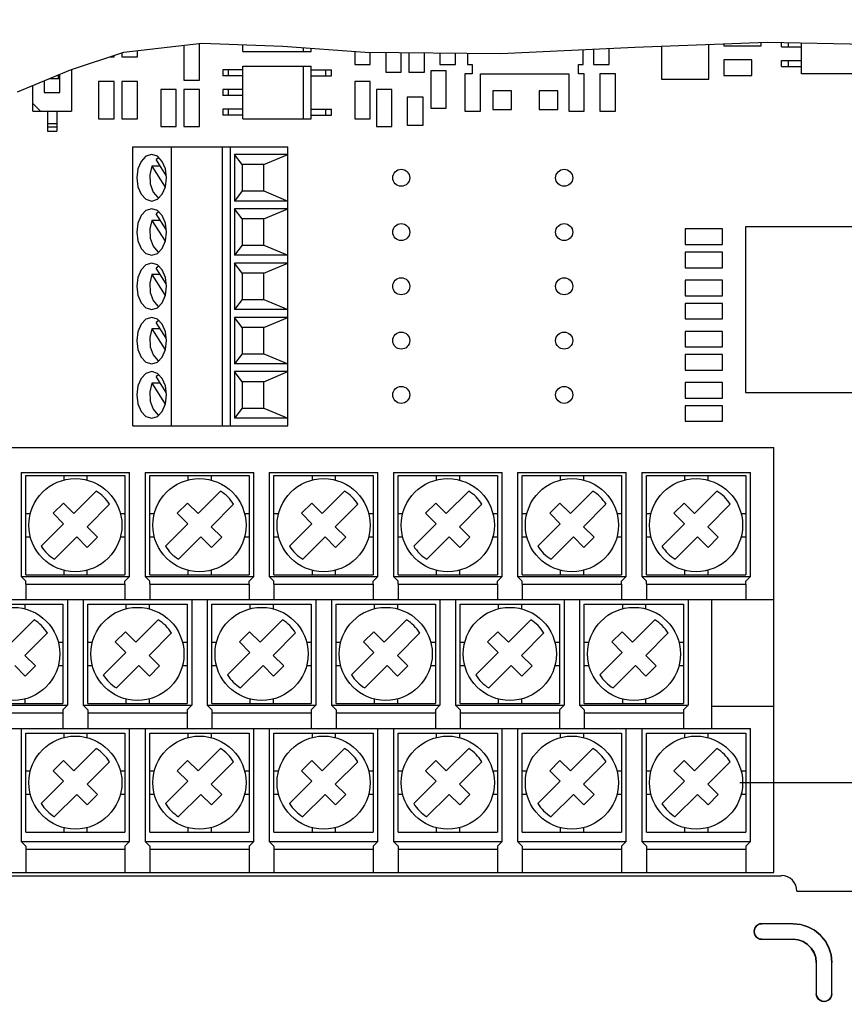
# Model space of a CAD drawing. Extents: x 26 to 410, y 32 to 287.
# Tile 29 of 41: x 251 to 270, y 106 to 128. Entities that reach past the tile are written whole.
import ezdxf

# ---------------------------------------------------------------- set-up
doc = ezdxf.new("R2010")
doc.units = 0
doc.header["$LTSCALE"] = 23.1
doc.layers.get('0').update_dxf_attribs({"linetype": 'CONTINUOUS'})
for name, color, linetype in [('ALL_AXIS', 7, 'CONTINUOUS'), ('ALL_DIM', 7, 'CONTINUOUS'), ('ALL_FEATURES', 7, 'CONTINUOUS')]:
    doc.layers.add(name, color=color, linetype=linetype)
doc.dimstyles.get("Standard").update_dxf_attribs({"dimtxt": 2.5, "dimasz": 2.5, "dimexe": 1.25, "dimexo": 0.625, "dimtad": 1, "dimcen": 2.5, "dimazin": 3, "dimtfac": 1, "dimtmove": 0, "dimatfit": 3})

# ---------------------------------------------------------------- blocks, each defined once
blk = doc.blocks.new('_OPEN')
at = {"color": 0, "linetype": 'BYBLOCK'}
for p, q in [((0, 0), (-1, 0.25)), ((-1, -0.25), (0, 0)), ((-1, 0), (0, 0))]:
    blk.add_line(p, q, dxfattribs=at)
blk = doc.blocks.new('*D43')
at = {"layer": 'ALL_DIM', "color": 2, "linetype": 'CONTINUOUS'}
for p, q in [((267.905, 111.028), (301.114, 111.028)), ((300.114, 111.028), (300.114, 92.254)), ((300.114, 73.48), (300.114, 92.254)), ((282.88, 73.48), (301.114, 73.48))]:
    blk.add_line(p, q, dxfattribs=at)
at = {"layer": 'ALL_DIM', "color": 2, "linetype": 'CONTINUOUS', "xscale": 2, "yscale": 2, "zscale": 2}
for p, rotation in [((300.114, 111.028), 90), ((300.114, 73.48), 270)]:
    blk.add_blockref('_OPEN', p, dxfattribs=dict(at, rotation=rotation))

msp = doc.modelspace()

# ---------------------------------------------------------------- linework, layer by layer
at = {"color": 7, "linetype": 'CONTINUOUS'}
for p, q in [((253.865, 127.678), (255.646, 127.888)), ((255.238, 127.84), (255.238, 127.044)), ((255.591, 127.044), (255.591, 127.882)), ((255.646, 127.888), (257.493, 127.819)), ((257.493, 127.819), (259.363, 127.678)), ((262.456, 127.653), (265.508, 127.798)), ((264.332, 127.396), (264.332, 127.742)), ((264.572, 127.754), (264.572, 127.397)), ((264.925, 127.397), (264.925, 127.77)), ((265.508, 127.798), (268.527, 127.907)), ((266.119, 127.82), (266.119, 127.061)), ((267.196, 127.061), (267.196, 127.859)), ((267.541, 127.872), (267.541, 127.822)), ((267.541, 127.822), (268.39, 127.822)), ((268.39, 127.822), (268.39, 127.903)), ((268.527, 127.907), (271.527, 127.847)), ((252.65, 127.28), (253.865, 127.678)), ((253.547, 127.574), (253.647, 127.574)), ((253.647, 127.574), (253.647, 127.607)), ((253.824, 127.665), (253.824, 127.574)), ((253.824, 127.574), (254.177, 127.574)), ((254.177, 127.574), (254.177, 127.715)), ((259.127, 127.696), (259.127, 127.397)), ((259.363, 127.678), (262.456, 127.653)), ((259.48, 127.397), (259.48, 127.677)), ((259.834, 127.675), (259.834, 127.221)), ((260.188, 127.221), (260.188, 127.672)), ((260.364, 127.67), (260.364, 127.221)), ((260.718, 127.221), (260.718, 127.667)), ((261.071, 127.664), (261.071, 127.397)), ((261.425, 127.397), (261.425, 127.661)), ((261.7, 127.659), (261.7, 127.396)), ((267.541, 127.506), (267.541, 127.147)), ((268.178, 127.506), (267.541, 127.506)), ((268.178, 127.147), (268.178, 127.506)), ((251.443, 126.775), (252.65, 127.28)), ((259.127, 127.397), (259.48, 127.397)), ((261.071, 127.397), (261.425, 127.397)), ((261.7, 127.396), (261.804, 127.396)), ((261.804, 127.396), (261.804, 127.186)), ((264.228, 127.186), (264.228, 127.396)), ((264.228, 127.396), (264.332, 127.396)), ((264.572, 127.397), (264.925, 127.397)), ((259.834, 127.221), (260.188, 127.221)), ((260.364, 127.221), (260.718, 127.221)), ((260.859, 127.256), (260.859, 126.407)), ((261.213, 127.256), (260.859, 127.256)), ((261.213, 126.407), (261.213, 127.256)), ((261.804, 127.186), (261.637, 127.185)), ((261.637, 127.185), (261.637, 126.337)), ((261.991, 126.337), (261.991, 127.187)), ((261.991, 127.187), (264.006, 127.187)), ((264.006, 127.187), (264.006, 126.337)), ((264.359, 127.185), (264.228, 127.186)), ((264.359, 126.337), (264.359, 127.185)), ((264.713, 127.185), (264.713, 126.337)), ((265.067, 127.185), (264.713, 127.185)), ((265.067, 126.337), (265.067, 127.185)), ((266.119, 127.061), (267.196, 127.061)), ((267.541, 127.147), (268.178, 127.147)), ((253.293, 127.008), (253.293, 126.16)), ((253.647, 127.008), (253.293, 127.008)), ((253.647, 126.16), (253.647, 127.008)), ((253.824, 127.008), (253.824, 126.16)), ((254.177, 127.008), (253.824, 127.008)), ((254.177, 126.16), (254.177, 127.008)), ((254.707, 126.832), (254.707, 125.983)), ((255.061, 126.832), (254.707, 126.832)), ((255.061, 125.983), (255.061, 126.832)), ((255.238, 127.044), (255.591, 127.044)), ((255.238, 126.832), (255.238, 125.983)), ((255.591, 126.832), (255.238, 126.832)), ((255.591, 125.983), (255.591, 126.832)), ((259.127, 127.008), (259.127, 126.16)), ((259.48, 127.008), (259.127, 127.008)), ((259.48, 126.16), (259.48, 127.008)), ((259.622, 126.832), (259.622, 125.983)), ((259.975, 126.832), (259.622, 126.832)), ((259.975, 125.983), (259.975, 126.832)), ((260.326, 126.655), (260.326, 126.018)), ((260.685, 126.655), (260.326, 126.655)), ((260.685, 126.018), (260.685, 126.655)), ((262.274, 126.796), (262.274, 126.372)), ((262.698, 126.796), (262.274, 126.796)), ((262.698, 126.372), (262.698, 126.796)), ((263.334, 126.796), (263.334, 126.372)), ((263.758, 126.796), (263.334, 126.796)), ((263.758, 126.372), (263.758, 126.796)), ((260.859, 126.407), (261.213, 126.407)), ((253.293, 126.16), (253.647, 126.16)), ((253.824, 126.16), (254.177, 126.16)), ((259.127, 126.16), (259.48, 126.16)), ((261.637, 126.337), (261.991, 126.337)), ((262.274, 126.372), (262.698, 126.372)), ((263.334, 126.372), (263.758, 126.372)), ((264.006, 126.337), (264.359, 126.337)), ((264.713, 126.337), (265.067, 126.337)), ((254.707, 125.983), (255.061, 125.983)), ((255.238, 125.983), (255.591, 125.983)), ((259.622, 125.983), (259.975, 125.983)), ((260.326, 126.018), (260.685, 126.018)), ((268.033, 123.697), (268.033, 119.925)), ((270.727, 123.697), (268.033, 123.697)), ((266.658, 123.65), (266.658, 123.296)), ((267.506, 123.65), (266.658, 123.65)), ((267.506, 123.296), (267.506, 123.65)), ((266.658, 123.296), (267.506, 123.296)), ((266.658, 123.119), (266.658, 122.766)), ((267.506, 123.119), (266.658, 123.119)), ((267.506, 122.766), (267.506, 123.119)), ((266.658, 122.766), (267.506, 122.766)), ((266.658, 122.483), (266.658, 122.129)), ((267.506, 122.483), (266.658, 122.483)), ((267.506, 122.129), (267.506, 122.483)), ((266.658, 122.129), (267.506, 122.129)), ((266.658, 121.953), (266.658, 121.599)), ((267.506, 121.953), (266.658, 121.953)), ((267.506, 121.599), (267.506, 121.953)), ((266.658, 121.599), (267.506, 121.599)), ((266.658, 121.316), (266.658, 120.963)), ((267.506, 121.316), (266.658, 121.316)), ((267.506, 120.963), (267.506, 121.316)), ((266.658, 120.963), (267.506, 120.963)), ((266.658, 120.786), (266.658, 120.432)), ((267.506, 120.786), (266.658, 120.786)), ((267.506, 120.432), (267.506, 120.786)), ((266.658, 120.432), (267.506, 120.432)), ((266.658, 120.149), (266.658, 119.796)), ((267.506, 120.149), (266.658, 120.149)), ((267.506, 119.796), (267.506, 120.149)), ((268.033, 119.925), (270.727, 119.925)), ((266.658, 119.796), (267.506, 119.796)), ((266.658, 119.619), (266.658, 119.266)), ((267.506, 119.619), (266.658, 119.619)), ((267.506, 119.266), (267.506, 119.619)), ((266.658, 119.266), (267.506, 119.266))]:
    msp.add_line(p, q, dxfattribs=at)
at = {"color": 2, "linetype": 'CONTINUOUS'}
msp.add_circle((262.623, 116.954), 21.974, dxfattribs=at)
at = {"layer": 'ALL_AXIS', "color": 7, "linetype": 'CONTINUOUS'}
for p, q in [((245.338, 118.665), (268.673, 118.665)), ((268.673, 108.977), (268.673, 118.665)), ((251.632, 115.553), (251.632, 115.2)), ((251.632, 115.553), (253.894, 115.553)), ((253.894, 115.553), (253.894, 115.2)), ((254.46, 115.553), (254.46, 115.2)), ((254.46, 115.553), (256.723, 115.553)), ((256.723, 115.553), (256.723, 115.2)), ((257.288, 115.553), (257.288, 115.2)), ((257.288, 115.553), (259.551, 115.553)), ((259.551, 115.553), (259.551, 115.2)), ((260.117, 115.553), (260.117, 115.2)), ((260.117, 115.553), (262.38, 115.553)), ((262.38, 115.553), (262.38, 115.2)), ((262.945, 115.553), (262.945, 115.2)), ((262.945, 115.553), (265.208, 115.553)), ((265.208, 115.553), (265.208, 115.2)), ((265.774, 115.553), (268.036, 115.553)), ((265.774, 115.553), (265.774, 115.2)), ((268.036, 115.553), (268.036, 115.2)), ((248.237, 115.2), (268.673, 115.2)), ((267.259, 115.2), (267.259, 112.265)), ((268.673, 112.76), (267.259, 112.76)), ((250.217, 112.619), (252.48, 112.619)), ((252.48, 112.619), (252.48, 112.265)), ((253.046, 112.619), (253.046, 112.265)), ((253.046, 112.619), (255.309, 112.619)), ((255.309, 112.619), (255.309, 112.265)), ((255.874, 112.619), (255.874, 112.265)), ((255.874, 112.619), (258.137, 112.619)), ((258.137, 112.619), (258.137, 112.265)), ((258.703, 112.619), (260.965, 112.619)), ((258.703, 112.619), (258.703, 112.265)), ((260.965, 112.619), (260.965, 112.265)), ((261.531, 112.619), (263.794, 112.619)), ((261.531, 112.619), (261.531, 112.265)), ((263.794, 112.619), (263.794, 112.265)), ((264.359, 112.619), (266.622, 112.619)), ((264.359, 112.619), (264.359, 112.265)), ((266.622, 112.619), (266.622, 112.265)), ((249.652, 112.265), (267.259, 112.265)), ((251.632, 109.508), (253.894, 109.508)), ((251.632, 109.331), (251.632, 108.977)), ((253.894, 109.331), (253.894, 108.977)), ((254.46, 109.508), (256.723, 109.508)), ((254.46, 109.331), (254.46, 108.977)), ((256.723, 109.331), (256.723, 108.977)), ((257.288, 109.508), (259.551, 109.508)), ((257.288, 109.331), (257.288, 108.977)), ((259.551, 109.331), (259.551, 108.977)), ((260.117, 109.508), (262.38, 109.508)), ((260.117, 109.331), (260.117, 108.977)), ((262.38, 109.331), (262.38, 108.977)), ((262.945, 109.508), (265.208, 109.508)), ((262.945, 109.331), (262.945, 108.977)), ((265.208, 109.331), (265.208, 108.977)), ((265.774, 109.508), (268.036, 109.508)), ((265.774, 109.331), (265.774, 108.977)), ((268.036, 109.331), (268.036, 108.977)), ((244.278, 108.906), (268.85, 108.906)), ((248.237, 108.977), (268.673, 108.977)), ((269.203, 108.553), (270.617, 108.553))]:
    msp.add_line(p, q, dxfattribs=at)
for points in [[(254.502, 125.347), (254.372, 125.306), (254.262, 125.191), (254.189, 125.019), (254.163, 124.816), (254.189, 124.613), (254.262, 124.441), (254.372, 124.326), (254.502, 124.286)], [(254.742, 125.191), (254.632, 125.306), (254.502, 125.347)], [(254.502, 124.286), (254.632, 124.326), (254.742, 124.441), (254.816, 124.613), (254.842, 124.816), (254.816, 125.019), (254.742, 125.191)], [(254.502, 124.109), (254.372, 124.069), (254.262, 123.954), (254.189, 123.782), (254.163, 123.579), (254.189, 123.376), (254.262, 123.204), (254.372, 123.089), (254.502, 123.049)], [(254.742, 123.954), (254.632, 124.069), (254.502, 124.109)], [(254.502, 123.049), (254.632, 123.089), (254.742, 123.204), (254.816, 123.376), (254.842, 123.579), (254.816, 123.782), (254.742, 123.954)], [(254.502, 122.872), (254.372, 122.831), (254.262, 122.717), (254.189, 122.544), (254.163, 122.342), (254.189, 122.139), (254.262, 121.967), (254.372, 121.852), (254.502, 121.811)], [(254.742, 122.717), (254.632, 122.831), (254.502, 122.872)], [(254.502, 121.811), (254.632, 121.852), (254.742, 121.967), (254.816, 122.139), (254.842, 122.342), (254.816, 122.544), (254.742, 122.717)], [(254.502, 121.634), (254.372, 121.594), (254.262, 121.479), (254.189, 121.307), (254.163, 121.104), (254.189, 120.901), (254.262, 120.729), (254.372, 120.614), (254.502, 120.574)], [(254.742, 121.479), (254.632, 121.594), (254.502, 121.634)], [(254.502, 120.574), (254.632, 120.614), (254.742, 120.729), (254.816, 120.901), (254.842, 121.104), (254.816, 121.307), (254.742, 121.479)], [(254.502, 120.397), (254.372, 120.357), (254.262, 120.242), (254.189, 120.07), (254.163, 119.867), (254.189, 119.664), (254.262, 119.492), (254.372, 119.377), (254.502, 119.336)], [(254.742, 120.242), (254.632, 120.357), (254.502, 120.397)], [(254.502, 119.336), (254.632, 119.377), (254.742, 119.492), (254.816, 119.664), (254.842, 119.867), (254.816, 120.07), (254.742, 120.242)]]:
    msp.add_lwpolyline(points, dxfattribs=at)
for centre in [(260.188, 124.816), (263.9, 124.816), (260.188, 123.579), (263.9, 123.579), (260.188, 122.342), (263.9, 122.342), (260.188, 121.104), (263.9, 121.104), (260.188, 119.867), (263.9, 119.867)]:
    msp.add_circle(centre, 0.194, dxfattribs=at)
msp.add_arc((268.85, 108.553), 0.354, 0, 90, dxfattribs=at)
at = {"layer": 'ALL_FEATURES', "color": 7, "linetype": 'CONTINUOUS'}
for p, q in [((256.581, 127.698), (256.581, 127.853)), ((257.96, 127.698), (257.96, 127.784)), ((258.137, 127.698), (258.137, 127.771)), ((268.85, 127.799), (268.85, 127.901)), ((268.85, 127.799), (269.309, 127.799)), ((269.009, 127.799), (269.009, 127.898)), ((269.309, 127.185), (269.309, 127.892)), ((256.581, 127.698), (258.137, 127.698)), ((252.675, 127.288), (252.675, 126.337)), ((256.122, 127.281), (256.122, 127.139)), ((256.581, 127.281), (256.122, 127.281)), ((256.245, 127.281), (256.245, 127.139)), ((256.581, 126.16), (256.581, 127.362)), ((256.581, 127.362), (258.137, 127.362)), ((257.96, 126.16), (257.96, 127.362)), ((258.137, 126.16), (258.137, 127.362)), ((258.137, 127.281), (258.597, 127.281)), ((258.473, 127.139), (258.473, 127.281)), ((258.597, 127.139), (258.597, 127.281)), ((268.85, 127.35), (268.85, 127.491)), ((268.85, 127.491), (269.309, 127.491)), ((268.85, 127.35), (269.309, 127.35)), ((269.009, 127.35), (269.009, 127.491)), ((252.17, 127.079), (252.409, 127.079)), ((252.374, 127.165), (252.374, 127.079)), ((252.409, 126.761), (252.409, 127.18)), ((256.581, 127.139), (256.122, 127.139)), ((258.137, 127.139), (258.597, 127.139)), ((270.865, 127.185), (269.309, 127.185)), ((251.791, 126.337), (251.791, 126.921)), ((252.056, 127.032), (252.056, 126.761)), ((256.122, 126.832), (256.122, 126.69)), ((256.581, 126.832), (256.122, 126.832)), ((256.245, 126.832), (256.245, 126.69)), ((252.056, 126.761), (252.409, 126.761)), ((256.581, 126.69), (256.122, 126.69)), ((251.967, 126.337), (251.791, 126.513)), ((256.122, 126.383), (256.122, 126.241)), ((256.581, 126.383), (256.122, 126.383)), ((256.245, 126.383), (256.245, 126.241)), ((258.137, 126.383), (258.597, 126.383)), ((258.473, 126.241), (258.473, 126.383)), ((258.597, 126.241), (258.597, 126.383)), ((251.791, 126.337), (252.675, 126.337)), ((252.127, 126.337), (252.127, 125.877)), ((252.339, 126.337), (252.339, 125.877)), ((256.581, 126.241), (256.122, 126.241)), ((256.581, 126.16), (258.137, 126.16)), ((258.137, 126.241), (258.597, 126.241)), ((252.127, 126.054), (252.339, 126.054)), ((252.127, 125.977), (252.339, 125.977)), ((252.127, 125.877), (252.339, 125.877)), ((254.071, 119.16), (254.071, 125.524)), ((254.071, 125.524), (257.607, 125.524)), ((254.955, 119.16), (254.955, 125.524)), ((256.116, 119.16), (256.116, 125.524)), ((256.298, 119.16), (256.298, 125.524)), ((257.607, 119.16), (257.607, 125.524)), ((254.662, 125.275), (254.603, 125.233)), ((256.39, 125.347), (256.39, 124.286)), ((257.607, 125.347), (256.39, 125.347)), ((256.564, 125.117), (256.39, 125.347)), ((257.056, 125.117), (257.607, 125.347)), ((254.699, 125.083), (254.507, 125.083)), ((254.507, 125.083), (254.813, 124.606)), ((254.835, 124.871), (254.603, 125.233)), ((256.564, 125.117), (256.564, 124.516)), ((257.056, 125.117), (256.564, 125.117)), ((257.056, 124.516), (257.056, 125.117)), ((256.564, 124.516), (256.39, 124.286)), ((256.564, 124.516), (257.056, 124.516)), ((257.056, 124.516), (257.607, 124.286)), ((257.607, 124.286), (256.39, 124.286)), ((254.662, 124.038), (254.603, 123.996)), ((254.835, 123.634), (254.603, 123.996)), ((256.39, 124.109), (256.39, 123.049)), ((257.607, 124.109), (256.39, 124.109)), ((256.564, 123.879), (256.39, 124.109)), ((257.056, 123.879), (257.607, 124.109)), ((254.699, 123.846), (254.507, 123.846)), ((254.507, 123.846), (254.813, 123.368)), ((256.564, 123.879), (256.564, 123.278)), ((257.056, 123.879), (256.564, 123.879)), ((257.056, 123.278), (257.056, 123.879)), ((256.564, 123.278), (256.39, 123.049)), ((256.564, 123.278), (257.056, 123.278)), ((257.056, 123.278), (257.607, 123.049)), ((257.607, 123.049), (256.39, 123.049)), ((254.662, 122.801), (254.603, 122.758)), ((256.39, 122.872), (256.39, 121.811)), ((257.607, 122.872), (256.39, 122.872)), ((256.564, 122.642), (256.39, 122.872)), ((257.056, 122.642), (257.607, 122.872)), ((254.699, 122.608), (254.507, 122.608)), ((254.507, 122.608), (254.813, 122.131)), ((254.835, 122.396), (254.603, 122.758)), ((256.564, 122.642), (256.564, 122.041)), ((257.056, 122.642), (256.564, 122.642)), ((257.056, 122.041), (257.056, 122.642)), ((256.564, 122.041), (256.39, 121.811)), ((256.564, 122.041), (257.056, 122.041)), ((257.056, 122.041), (257.607, 121.811)), ((257.607, 121.811), (256.39, 121.811)), ((254.662, 121.563), (254.603, 121.521)), ((254.835, 121.159), (254.603, 121.521)), ((256.39, 121.634), (256.39, 120.574)), ((257.607, 121.634), (256.39, 121.634)), ((256.564, 121.405), (256.39, 121.634)), ((257.056, 121.405), (257.607, 121.634)), ((254.699, 121.371), (254.507, 121.371)), ((254.507, 121.371), (254.813, 120.893)), ((256.564, 121.405), (256.564, 120.804)), ((257.056, 121.405), (256.564, 121.405)), ((257.056, 120.804), (257.056, 121.405)), ((256.564, 120.804), (256.39, 120.574)), ((256.564, 120.804), (257.056, 120.804)), ((257.056, 120.804), (257.607, 120.574)), ((257.607, 120.574), (256.39, 120.574)), ((254.662, 120.326), (254.603, 120.284)), ((256.39, 120.397), (256.39, 119.336)), ((257.607, 120.397), (256.39, 120.397)), ((256.564, 120.167), (256.39, 120.397)), ((257.056, 120.167), (257.607, 120.397)), ((254.699, 120.134), (254.507, 120.134)), ((254.507, 120.134), (254.813, 119.656)), ((254.835, 119.921), (254.603, 120.284)), ((256.564, 120.167), (256.564, 119.566)), ((257.056, 120.167), (256.564, 120.167)), ((257.056, 119.566), (257.056, 120.167)), ((256.564, 119.566), (256.39, 119.336)), ((256.564, 119.566), (257.056, 119.566)), ((257.056, 119.566), (257.607, 119.336)), ((257.607, 119.336), (256.39, 119.336)), ((254.071, 119.16), (257.607, 119.16)), ((251.526, 118.099), (251.526, 115.73)), ((251.526, 118.099), (254, 118.099)), ((254, 115.73), (254, 118.099)), ((254.354, 118.099), (254.354, 115.73)), ((254.354, 118.099), (256.829, 118.099)), ((256.829, 115.73), (256.829, 118.099)), ((257.182, 118.099), (257.182, 115.73)), ((257.182, 118.099), (259.657, 118.099)), ((259.657, 115.73), (259.657, 118.099)), ((260.011, 118.099), (260.011, 115.73)), ((260.011, 118.099), (262.486, 118.099)), ((262.486, 115.73), (262.486, 118.099)), ((262.839, 118.099), (262.839, 115.73)), ((262.839, 118.099), (265.314, 118.099)), ((265.314, 115.73), (265.314, 118.099)), ((265.668, 118.099), (268.143, 118.099)), ((265.668, 118.099), (265.668, 115.73)), ((268.143, 115.73), (268.143, 118.099)), ((251.632, 115.765), (251.632, 118.028)), ((251.632, 118.028), (253.894, 118.028)), ((252.498, 118.028), (252.498, 117.924)), ((253.028, 118.028), (253.028, 117.924)), ((253.894, 118.028), (253.894, 115.765)), ((254.46, 115.765), (254.46, 118.028)), ((254.46, 118.028), (256.723, 118.028)), ((255.326, 118.028), (255.326, 117.924)), ((255.857, 118.028), (255.857, 117.924)), ((256.723, 118.028), (256.723, 115.765)), ((257.288, 115.765), (257.288, 118.028)), ((257.288, 118.028), (259.551, 118.028)), ((258.155, 118.028), (258.155, 117.924)), ((258.685, 118.028), (258.685, 117.924)), ((259.551, 118.028), (259.551, 115.765)), ((260.117, 115.765), (260.117, 118.028)), ((260.117, 118.028), (262.38, 118.028)), ((260.983, 118.028), (260.983, 117.924)), ((261.513, 118.028), (261.513, 117.924)), ((262.38, 118.028), (262.38, 115.765)), ((262.945, 115.765), (262.945, 118.028)), ((262.945, 118.028), (265.208, 118.028)), ((263.811, 118.028), (263.811, 117.924)), ((264.342, 118.028), (264.342, 117.924)), ((265.208, 118.028), (265.208, 115.765)), ((265.774, 118.028), (268.036, 118.028)), ((265.774, 115.765), (265.774, 118.028)), ((266.64, 118.028), (266.64, 117.924)), ((267.17, 118.028), (267.17, 117.924)), ((268.036, 118.028), (268.036, 115.765)), ((252.73, 117.163), (253.239, 117.673)), ((255.558, 117.163), (256.068, 117.673)), ((258.386, 117.163), (258.896, 117.673)), ((261.215, 117.163), (261.725, 117.673)), ((264.043, 117.163), (264.553, 117.673)), ((266.872, 117.163), (267.381, 117.673)), ((252.258, 117.169), (252.491, 117.402)), ((252.491, 117.402), (252.73, 117.163)), ((255.086, 117.169), (255.319, 117.402)), ((255.319, 117.402), (255.558, 117.163)), ((257.914, 117.169), (258.148, 117.402)), ((258.148, 117.402), (258.386, 117.163)), ((260.743, 117.169), (260.976, 117.402)), ((260.976, 117.402), (261.215, 117.163)), ((263.571, 117.169), (263.805, 117.402)), ((263.805, 117.402), (264.043, 117.163)), ((266.4, 117.169), (266.633, 117.402)), ((266.633, 117.402), (266.872, 117.163)), ((253.539, 117.373), (253.03, 116.863)), ((256.368, 117.373), (255.858, 116.863)), ((259.196, 117.373), (258.686, 116.863)), ((262.025, 117.373), (261.515, 116.863)), ((264.853, 117.373), (264.343, 116.863)), ((267.681, 117.373), (267.172, 116.863)), ((251.632, 117.162), (251.736, 117.162)), ((252.258, 117.169), (252.496, 116.93)), ((253.79, 117.162), (253.894, 117.162)), ((254.46, 117.162), (254.564, 117.162)), ((255.086, 117.169), (255.325, 116.93)), ((256.618, 117.162), (256.723, 117.162)), ((257.288, 117.162), (257.393, 117.162)), ((257.914, 117.169), (258.153, 116.93)), ((259.447, 117.162), (259.551, 117.162)), ((260.117, 117.162), (260.221, 117.162)), ((260.743, 117.169), (260.982, 116.93)), ((262.275, 117.162), (262.38, 117.162)), ((262.945, 117.162), (263.05, 117.162)), ((263.571, 117.169), (263.81, 116.93)), ((265.104, 117.162), (265.208, 117.162)), ((265.774, 117.162), (265.878, 117.162)), ((266.4, 117.169), (266.638, 116.93)), ((267.932, 117.162), (268.036, 117.162)), ((251.987, 116.421), (252.496, 116.93)), ((253.03, 116.863), (253.268, 116.625)), ((254.815, 116.421), (255.325, 116.93)), ((255.858, 116.863), (256.097, 116.625)), ((257.644, 116.421), (258.153, 116.93)), ((258.686, 116.863), (258.925, 116.625)), ((260.472, 116.421), (260.982, 116.93)), ((261.515, 116.863), (261.754, 116.625)), ((263.3, 116.421), (263.81, 116.93)), ((264.343, 116.863), (264.582, 116.625)), ((266.129, 116.421), (266.638, 116.93)), ((267.172, 116.863), (267.41, 116.625)), ((251.632, 116.632), (251.736, 116.632)), ((252.287, 116.121), (252.796, 116.63)), ((253.035, 116.391), (252.796, 116.63)), ((253.268, 116.625), (253.035, 116.391)), ((253.79, 116.632), (253.894, 116.632)), ((254.46, 116.632), (254.564, 116.632)), ((255.115, 116.121), (255.625, 116.63)), ((255.863, 116.391), (255.625, 116.63)), ((256.097, 116.625), (255.863, 116.391)), ((256.618, 116.632), (256.723, 116.632)), ((257.288, 116.632), (257.393, 116.632)), ((257.944, 116.121), (258.453, 116.63)), ((258.692, 116.391), (258.453, 116.63)), ((258.925, 116.625), (258.692, 116.391)), ((259.447, 116.632), (259.551, 116.632)), ((260.117, 116.632), (260.221, 116.632)), ((260.772, 116.121), (261.282, 116.63)), ((261.52, 116.391), (261.282, 116.63)), ((261.754, 116.625), (261.52, 116.391)), ((262.275, 116.632), (262.38, 116.632)), ((262.945, 116.632), (263.05, 116.632)), ((263.6, 116.121), (264.11, 116.63)), ((264.349, 116.391), (264.11, 116.63)), ((264.582, 116.625), (264.349, 116.391)), ((265.104, 116.632), (265.208, 116.632)), ((265.774, 116.632), (265.878, 116.632)), ((266.429, 116.121), (266.938, 116.63)), ((267.177, 116.391), (266.938, 116.63)), ((267.41, 116.625), (267.177, 116.391)), ((267.932, 116.632), (268.036, 116.632)), ((252.498, 115.87), (252.498, 115.765)), ((253.028, 115.87), (253.028, 115.765)), ((255.326, 115.87), (255.326, 115.765)), ((255.857, 115.87), (255.857, 115.765)), ((258.155, 115.87), (258.155, 115.765)), ((258.685, 115.87), (258.685, 115.765)), ((260.983, 115.87), (260.983, 115.765)), ((261.513, 115.87), (261.513, 115.765)), ((263.811, 115.87), (263.811, 115.765)), ((264.342, 115.87), (264.342, 115.765)), ((266.64, 115.87), (266.64, 115.765)), ((267.17, 115.87), (267.17, 115.765)), ((251.526, 115.73), (254, 115.73)), ((251.632, 115.624), (251.526, 115.73)), ((251.632, 115.765), (253.894, 115.765)), ((251.632, 115.553), (251.632, 115.624)), ((254, 115.73), (253.894, 115.624)), ((253.894, 115.553), (253.894, 115.624)), ((254.354, 115.73), (256.829, 115.73)), ((254.46, 115.624), (254.354, 115.73)), ((254.46, 115.765), (256.723, 115.765)), ((254.46, 115.553), (254.46, 115.624)), ((256.829, 115.73), (256.723, 115.624)), ((256.723, 115.553), (256.723, 115.624)), ((257.182, 115.73), (259.657, 115.73)), ((257.288, 115.624), (257.182, 115.73)), ((257.288, 115.765), (259.551, 115.765)), ((257.288, 115.553), (257.288, 115.624)), ((259.657, 115.73), (259.551, 115.624)), ((259.551, 115.553), (259.551, 115.624)), ((260.011, 115.73), (262.486, 115.73)), ((260.117, 115.624), (260.011, 115.73)), ((260.117, 115.765), (262.38, 115.765)), ((260.117, 115.553), (260.117, 115.624)), ((262.486, 115.73), (262.38, 115.624)), ((262.38, 115.553), (262.38, 115.624)), ((262.839, 115.73), (265.314, 115.73)), ((262.945, 115.624), (262.839, 115.73)), ((262.945, 115.765), (265.208, 115.765)), ((262.945, 115.553), (262.945, 115.624)), ((265.314, 115.73), (265.208, 115.624)), ((265.208, 115.553), (265.208, 115.624)), ((265.668, 115.73), (268.143, 115.73)), ((265.774, 115.624), (265.668, 115.73)), ((265.774, 115.765), (268.036, 115.765)), ((265.774, 115.553), (265.774, 115.624)), ((268.143, 115.73), (268.036, 115.624)), ((268.036, 115.553), (268.036, 115.624)), ((252.586, 115.2), (252.586, 112.796)), ((252.94, 115.2), (252.94, 112.796)), ((255.415, 115.2), (255.415, 112.796)), ((255.768, 115.2), (255.768, 112.796)), ((258.243, 115.2), (258.243, 112.796)), ((258.597, 115.2), (258.597, 112.796)), ((261.071, 115.2), (261.071, 112.796)), ((261.425, 115.2), (261.425, 112.796)), ((263.9, 115.2), (263.9, 112.796)), ((264.253, 115.2), (264.253, 112.796)), ((266.728, 115.2), (266.728, 112.796)), ((250.217, 115.094), (252.48, 115.094)), ((251.614, 115.094), (251.614, 114.989)), ((252.48, 115.094), (252.48, 112.831)), ((253.046, 112.831), (253.046, 115.094)), ((253.046, 115.094), (255.309, 115.094)), ((253.912, 115.094), (253.912, 114.989)), ((254.442, 115.094), (254.442, 114.989)), ((255.309, 115.094), (255.309, 112.831)), ((255.874, 112.831), (255.874, 115.094)), ((255.874, 115.094), (258.137, 115.094)), ((256.74, 115.094), (256.74, 114.989)), ((257.271, 115.094), (257.271, 114.989)), ((258.137, 115.094), (258.137, 112.831)), ((258.703, 112.831), (258.703, 115.094)), ((258.703, 115.094), (260.965, 115.094)), ((259.569, 115.094), (259.569, 114.989)), ((260.099, 115.094), (260.099, 114.989)), ((260.965, 115.094), (260.965, 112.831)), ((261.531, 112.831), (261.531, 115.094)), ((261.531, 115.094), (263.794, 115.094)), ((262.397, 115.094), (262.397, 114.989)), ((262.928, 115.094), (262.928, 114.989)), ((263.794, 115.094), (263.794, 112.831)), ((264.359, 115.094), (266.622, 115.094)), ((264.359, 112.831), (264.359, 115.094)), ((265.226, 115.094), (265.226, 114.989)), ((265.756, 115.094), (265.756, 114.989)), ((266.622, 115.094), (266.622, 112.831)), ((251.315, 114.229), (251.825, 114.739)), ((254.144, 114.229), (254.653, 114.739)), ((256.972, 114.229), (257.482, 114.739)), ((259.801, 114.229), (260.31, 114.739)), ((262.629, 114.229), (263.139, 114.739)), ((265.457, 114.229), (265.967, 114.739)), ((252.125, 114.439), (251.615, 113.929)), ((253.672, 114.234), (253.905, 114.468)), ((253.905, 114.468), (254.144, 114.229)), ((254.953, 114.439), (254.444, 113.929)), ((256.5, 114.234), (256.733, 114.468)), ((256.733, 114.468), (256.972, 114.229)), ((257.782, 114.439), (257.272, 113.929)), ((259.329, 114.234), (259.562, 114.468)), ((259.562, 114.468), (259.801, 114.229)), ((260.61, 114.439), (260.101, 113.929)), ((262.157, 114.234), (262.39, 114.468)), ((262.39, 114.468), (262.629, 114.229)), ((263.439, 114.439), (262.929, 113.929)), ((264.985, 114.234), (265.219, 114.468)), ((265.219, 114.468), (265.457, 114.229)), ((266.267, 114.439), (265.757, 113.929)), ((252.376, 114.227), (252.48, 114.227)), ((253.046, 114.227), (253.15, 114.227)), ((253.672, 114.234), (253.911, 113.996)), ((255.204, 114.227), (255.309, 114.227)), ((255.874, 114.227), (255.979, 114.227)), ((256.5, 114.234), (256.739, 113.996)), ((258.033, 114.227), (258.137, 114.227)), ((258.703, 114.227), (258.807, 114.227)), ((259.329, 114.234), (259.567, 113.996)), ((260.861, 114.227), (260.965, 114.227)), ((261.531, 114.227), (261.635, 114.227)), ((262.157, 114.234), (262.396, 113.996)), ((263.689, 114.227), (263.794, 114.227)), ((264.359, 114.227), (264.464, 114.227)), ((264.985, 114.234), (265.224, 113.996)), ((266.518, 114.227), (266.622, 114.227)), ((251.615, 113.929), (251.854, 113.69)), ((253.401, 113.486), (253.911, 113.996)), ((254.444, 113.929), (254.683, 113.69)), ((256.229, 113.486), (256.739, 113.996)), ((257.272, 113.929), (257.511, 113.69)), ((259.058, 113.486), (259.567, 113.996)), ((260.101, 113.929), (260.339, 113.69)), ((261.886, 113.486), (262.396, 113.996)), ((262.929, 113.929), (263.168, 113.69)), ((264.715, 113.486), (265.224, 113.996)), ((265.757, 113.929), (265.996, 113.69)), ((251.621, 113.457), (251.382, 113.696)), ((251.854, 113.69), (251.621, 113.457)), ((252.376, 113.697), (252.48, 113.697)), ((253.046, 113.697), (253.15, 113.697)), ((253.701, 113.186), (254.211, 113.696)), ((254.449, 113.457), (254.211, 113.696)), ((254.683, 113.69), (254.449, 113.457)), ((255.204, 113.697), (255.309, 113.697)), ((255.874, 113.697), (255.979, 113.697)), ((256.529, 113.186), (257.039, 113.696)), ((257.278, 113.457), (257.039, 113.696)), ((257.511, 113.69), (257.278, 113.457)), ((258.033, 113.697), (258.137, 113.697)), ((258.703, 113.697), (258.807, 113.697)), ((259.358, 113.186), (259.867, 113.696)), ((260.106, 113.457), (259.867, 113.696)), ((260.339, 113.69), (260.106, 113.457)), ((260.861, 113.697), (260.965, 113.697)), ((261.531, 113.697), (261.635, 113.697)), ((262.186, 113.186), (262.696, 113.696)), ((262.935, 113.457), (262.696, 113.696)), ((263.168, 113.69), (262.935, 113.457)), ((263.689, 113.697), (263.794, 113.697)), ((264.359, 113.697), (264.464, 113.697)), ((265.015, 113.186), (265.524, 113.696)), ((265.763, 113.457), (265.524, 113.696)), ((265.996, 113.69), (265.763, 113.457)), ((266.518, 113.697), (266.622, 113.697)), ((251.614, 112.935), (251.614, 112.831)), ((253.912, 112.935), (253.912, 112.831)), ((254.442, 112.935), (254.442, 112.831)), ((256.74, 112.935), (256.74, 112.831)), ((257.271, 112.935), (257.271, 112.831)), ((259.569, 112.935), (259.569, 112.831)), ((260.099, 112.935), (260.099, 112.831)), ((262.397, 112.935), (262.397, 112.831)), ((262.928, 112.935), (262.928, 112.831)), ((265.226, 112.935), (265.226, 112.831)), ((265.756, 112.935), (265.756, 112.831)), ((250.111, 112.796), (252.586, 112.796)), ((250.217, 112.831), (252.48, 112.831)), ((252.586, 112.796), (252.48, 112.69)), ((252.48, 112.69), (252.48, 112.619)), ((252.94, 112.796), (255.415, 112.796)), ((253.046, 112.69), (252.94, 112.796)), ((253.046, 112.831), (255.309, 112.831)), ((253.046, 112.69), (253.046, 112.619)), ((255.415, 112.796), (255.309, 112.69)), ((255.309, 112.69), (255.309, 112.619)), ((255.768, 112.796), (258.243, 112.796)), ((255.874, 112.69), (255.768, 112.796)), ((255.874, 112.831), (258.137, 112.831)), ((255.874, 112.69), (255.874, 112.619)), ((258.243, 112.796), (258.137, 112.69)), ((258.137, 112.69), (258.137, 112.619)), ((258.597, 112.796), (261.071, 112.796)), ((258.703, 112.69), (258.597, 112.796)), ((258.703, 112.831), (260.965, 112.831)), ((258.703, 112.69), (258.703, 112.619)), ((261.071, 112.796), (260.965, 112.69)), ((260.965, 112.69), (260.965, 112.619)), ((261.425, 112.796), (263.9, 112.796)), ((261.531, 112.69), (261.425, 112.796)), ((261.531, 112.831), (263.794, 112.831)), ((261.531, 112.69), (261.531, 112.619)), ((263.9, 112.796), (263.794, 112.69)), ((263.794, 112.69), (263.794, 112.619)), ((264.253, 112.796), (266.728, 112.796)), ((264.359, 112.69), (264.253, 112.796)), ((264.359, 112.831), (266.622, 112.831)), ((264.359, 112.69), (264.359, 112.619)), ((266.728, 112.796), (266.622, 112.69)), ((266.622, 112.69), (266.622, 112.619)), ((251.526, 112.265), (251.526, 109.684)), ((254, 109.684), (254, 112.265)), ((254.354, 112.265), (254.354, 109.684)), ((256.829, 109.684), (256.829, 112.265)), ((257.182, 112.265), (257.182, 109.684)), ((259.657, 109.684), (259.657, 112.265)), ((260.011, 112.265), (260.011, 109.684)), ((262.486, 109.684), (262.486, 112.265)), ((262.839, 112.265), (262.839, 109.684)), ((265.314, 109.684), (265.314, 112.265)), ((265.668, 112.265), (265.668, 109.684)), ((267.259, 112.265), (268.143, 112.265)), ((268.143, 109.684), (268.143, 112.265)), ((251.632, 109.896), (251.632, 112.159)), ((251.632, 112.159), (253.894, 112.159)), ((252.498, 112.159), (252.498, 112.055)), ((253.028, 112.159), (253.028, 112.055)), ((253.894, 112.159), (253.894, 109.896)), ((254.46, 109.896), (254.46, 112.159)), ((254.46, 112.159), (256.723, 112.159)), ((255.326, 112.159), (255.326, 112.055)), ((255.857, 112.159), (255.857, 112.055)), ((256.723, 112.159), (256.723, 109.896)), ((257.288, 109.896), (257.288, 112.159)), ((257.288, 112.159), (259.551, 112.159)), ((258.155, 112.159), (258.155, 112.055)), ((258.685, 112.159), (258.685, 112.055)), ((259.551, 112.159), (259.551, 109.896)), ((260.117, 112.159), (262.38, 112.159)), ((260.117, 109.896), (260.117, 112.159)), ((260.983, 112.159), (260.983, 112.055)), ((261.513, 112.159), (261.513, 112.055)), ((262.38, 112.159), (262.38, 109.896)), ((262.945, 112.159), (265.208, 112.159)), ((262.945, 109.896), (262.945, 112.159)), ((263.811, 112.159), (263.811, 112.055)), ((264.342, 112.159), (264.342, 112.055)), ((265.208, 112.159), (265.208, 109.896)), ((265.774, 112.159), (268.036, 112.159)), ((265.774, 109.896), (265.774, 112.159)), ((266.64, 112.159), (266.64, 112.055)), ((267.17, 112.159), (267.17, 112.055)), ((268.036, 112.159), (268.036, 109.896)), ((252.73, 111.294), (253.239, 111.804)), ((255.558, 111.294), (256.068, 111.804)), ((258.386, 111.294), (258.896, 111.804)), ((261.215, 111.294), (261.725, 111.804)), ((264.043, 111.294), (264.553, 111.804)), ((266.872, 111.294), (267.381, 111.804)), ((252.258, 111.3), (252.491, 111.533)), ((252.491, 111.533), (252.73, 111.294)), ((253.539, 111.504), (253.03, 110.994)), ((255.086, 111.3), (255.319, 111.533)), ((255.319, 111.533), (255.558, 111.294)), ((256.368, 111.504), (255.858, 110.994)), ((257.914, 111.3), (258.148, 111.533)), ((258.148, 111.533), (258.386, 111.294)), ((259.196, 111.504), (258.686, 110.994)), ((260.743, 111.3), (260.976, 111.533)), ((260.976, 111.533), (261.215, 111.294)), ((262.025, 111.504), (261.515, 110.994)), ((263.571, 111.3), (263.805, 111.533)), ((263.805, 111.533), (264.043, 111.294)), ((264.853, 111.504), (264.343, 110.994)), ((266.4, 111.3), (266.633, 111.533)), ((266.633, 111.533), (266.872, 111.294)), ((267.681, 111.504), (267.172, 110.994)), ((251.632, 111.293), (251.736, 111.293)), ((252.258, 111.3), (252.496, 111.061)), ((253.79, 111.293), (253.894, 111.293)), ((254.46, 111.293), (254.564, 111.293)), ((255.086, 111.3), (255.325, 111.061)), ((256.618, 111.293), (256.723, 111.293)), ((257.288, 111.293), (257.393, 111.293)), ((257.914, 111.3), (258.153, 111.061)), ((259.447, 111.293), (259.551, 111.293)), ((260.117, 111.293), (260.221, 111.293)), ((260.743, 111.3), (260.982, 111.061)), ((262.275, 111.293), (262.38, 111.293)), ((262.945, 111.293), (263.05, 111.293)), ((263.571, 111.3), (263.81, 111.061)), ((265.104, 111.293), (265.208, 111.293)), ((265.774, 111.293), (265.878, 111.293)), ((266.4, 111.3), (266.638, 111.061)), ((267.932, 111.293), (268.036, 111.293)), ((251.987, 110.552), (252.496, 111.061)), ((253.03, 110.994), (253.268, 110.756)), ((254.815, 110.552), (255.325, 111.061)), ((255.858, 110.994), (256.097, 110.756)), ((257.644, 110.552), (258.153, 111.061)), ((258.686, 110.994), (258.925, 110.756)), ((260.472, 110.552), (260.982, 111.061)), ((261.515, 110.994), (261.754, 110.756)), ((263.3, 110.552), (263.81, 111.061)), ((264.343, 110.994), (264.582, 110.756)), ((266.129, 110.552), (266.638, 111.061)), ((267.172, 110.994), (267.41, 110.756)), ((251.632, 110.763), (251.736, 110.763)), ((252.287, 110.252), (252.796, 110.761)), ((253.035, 110.522), (252.796, 110.761)), ((253.268, 110.756), (253.035, 110.522)), ((253.79, 110.763), (253.894, 110.763)), ((254.46, 110.763), (254.564, 110.763)), ((255.115, 110.252), (255.625, 110.761)), ((255.863, 110.522), (255.625, 110.761)), ((256.097, 110.756), (255.863, 110.522)), ((256.618, 110.763), (256.723, 110.763)), ((257.288, 110.763), (257.393, 110.763)), ((257.944, 110.252), (258.453, 110.761)), ((258.692, 110.522), (258.453, 110.761)), ((258.925, 110.756), (258.692, 110.522)), ((259.447, 110.763), (259.551, 110.763)), ((260.117, 110.763), (260.221, 110.763)), ((260.772, 110.252), (261.282, 110.761)), ((261.52, 110.522), (261.282, 110.761)), ((261.754, 110.756), (261.52, 110.522)), ((262.275, 110.763), (262.38, 110.763)), ((262.945, 110.763), (263.05, 110.763)), ((263.6, 110.252), (264.11, 110.761)), ((264.349, 110.522), (264.11, 110.761)), ((264.582, 110.756), (264.349, 110.522)), ((265.104, 110.763), (265.208, 110.763)), ((265.774, 110.763), (265.878, 110.763)), ((266.429, 110.252), (266.938, 110.761)), ((267.177, 110.522), (266.938, 110.761)), ((267.41, 110.756), (267.177, 110.522)), ((267.932, 110.763), (268.036, 110.763)), ((252.498, 110.001), (252.498, 109.896)), ((253.028, 110.001), (253.028, 109.896)), ((255.326, 110.001), (255.326, 109.896)), ((255.857, 110.001), (255.857, 109.896)), ((258.155, 110.001), (258.155, 109.896)), ((258.685, 110.001), (258.685, 109.896)), ((260.983, 110.001), (260.983, 109.896)), ((261.513, 110.001), (261.513, 109.896)), ((263.811, 110.001), (263.811, 109.896)), ((264.342, 110.001), (264.342, 109.896)), ((266.64, 110.001), (266.64, 109.896)), ((267.17, 110.001), (267.17, 109.896)), ((251.632, 109.896), (253.894, 109.896)), ((254.46, 109.896), (256.723, 109.896)), ((257.288, 109.896), (259.551, 109.896)), ((260.117, 109.896), (262.38, 109.896)), ((262.945, 109.896), (265.208, 109.896)), ((265.774, 109.896), (268.036, 109.896)), ((251.526, 109.684), (254, 109.684)), ((251.632, 109.578), (251.526, 109.684)), ((251.632, 109.578), (251.632, 109.331)), ((254, 109.684), (253.894, 109.578)), ((253.894, 109.578), (253.894, 109.331)), ((254.354, 109.684), (256.829, 109.684)), ((254.46, 109.578), (254.354, 109.684)), ((254.46, 109.578), (254.46, 109.331)), ((256.829, 109.684), (256.723, 109.578)), ((256.723, 109.578), (256.723, 109.331)), ((257.182, 109.684), (259.657, 109.684)), ((257.288, 109.578), (257.182, 109.684)), ((257.288, 109.578), (257.288, 109.331)), ((259.657, 109.684), (259.551, 109.578)), ((259.551, 109.578), (259.551, 109.331)), ((260.011, 109.684), (262.486, 109.684)), ((260.117, 109.578), (260.011, 109.684)), ((260.117, 109.578), (260.117, 109.331)), ((262.486, 109.684), (262.38, 109.578)), ((262.38, 109.578), (262.38, 109.331)), ((262.839, 109.684), (265.314, 109.684)), ((262.945, 109.578), (262.839, 109.684)), ((262.945, 109.578), (262.945, 109.331)), ((265.314, 109.684), (265.208, 109.578)), ((265.208, 109.578), (265.208, 109.331)), ((265.668, 109.684), (268.143, 109.684)), ((265.774, 109.578), (265.668, 109.684)), ((265.774, 109.578), (265.774, 109.331)), ((268.143, 109.684), (268.036, 109.578)), ((268.036, 109.578), (268.036, 109.331)), ((269.116, 107.812), (268.403, 107.812)), ((269.115, 107.81), (268.404, 107.81)), ((268.23, 107.638), (268.23, 107.629)), ((268.231, 107.637), (268.231, 107.63)), ((268.403, 107.456), (269.114, 107.456)), ((268.404, 107.457), (269.115, 107.457)), ((269.644, 106.925), (269.644, 106.215)), ((269.645, 106.927), (269.645, 106.216)), ((269.999, 106.216), (269.999, 106.927)), ((270, 106.215), (270, 106.928)), ((269.817, 106.041), (269.827, 106.041)), ((269.818, 106.043), (269.825, 106.043))]:
    msp.add_line(p, q, dxfattribs=at)
for points in [[(254.507, 125.083), (254.46, 124.886), (254.47, 124.677), (254.534, 124.492), (254.642, 124.366), (254.663, 124.359)], [(254.507, 123.846), (254.46, 123.649), (254.47, 123.439), (254.534, 123.255), (254.642, 123.129), (254.663, 123.122)], [(254.507, 122.608), (254.46, 122.411), (254.47, 122.202), (254.534, 122.017), (254.642, 121.891), (254.663, 121.884)], [(254.507, 121.371), (254.46, 121.174), (254.47, 120.964), (254.534, 120.78), (254.642, 120.654), (254.663, 120.647)], [(254.507, 120.134), (254.46, 119.937), (254.47, 119.727), (254.534, 119.542), (254.642, 119.416), (254.663, 119.409)], [(268.23, 107.638), (268.236, 107.683), (268.253, 107.725), (268.28, 107.761), (268.316, 107.789), (268.358, 107.806), (268.403, 107.812)], [(268.404, 107.81), (268.359, 107.805), (268.317, 107.787), (268.282, 107.76), (268.254, 107.724), (268.237, 107.682), (268.231, 107.637)], [(269.999, 106.927), (269.982, 107.099), (269.931, 107.265), (269.85, 107.418), (269.74, 107.552), (269.606, 107.662), (269.453, 107.743), (269.287, 107.793), (269.115, 107.81)], [(269.116, 107.812), (269.289, 107.795), (269.454, 107.744), (269.607, 107.663), (269.741, 107.553), (269.851, 107.419), (269.933, 107.266), (269.983, 107.1), (270, 106.928)], [(268.403, 107.456), (268.358, 107.462), (268.316, 107.479), (268.28, 107.506), (268.253, 107.542), (268.236, 107.584), (268.23, 107.629)], [(268.231, 107.63), (268.237, 107.585), (268.254, 107.544), (268.282, 107.508), (268.317, 107.48), (268.359, 107.463), (268.404, 107.457)], [(269.644, 106.925), (269.631, 107.043), (269.591, 107.156), (269.528, 107.256), (269.444, 107.34), (269.344, 107.403), (269.232, 107.442), (269.114, 107.456)], [(269.115, 107.457), (269.233, 107.444), (269.345, 107.404), (269.445, 107.341), (269.529, 107.257), (269.593, 107.157), (269.632, 107.045), (269.645, 106.927)], [(269.817, 106.041), (269.772, 106.047), (269.73, 106.065), (269.695, 106.092), (269.667, 106.128), (269.65, 106.17), (269.644, 106.215)], [(269.645, 106.216), (269.651, 106.171), (269.668, 106.129), (269.696, 106.093), (269.732, 106.066), (269.773, 106.049), (269.818, 106.043)], [(269.825, 106.043), (269.87, 106.049), (269.912, 106.066), (269.948, 106.093), (269.975, 106.129), (269.993, 106.171), (269.999, 106.216)], [(270, 106.215), (269.994, 106.17), (269.977, 106.128), (269.949, 106.092), (269.913, 106.065), (269.872, 106.047), (269.827, 106.041)]]:
    msp.add_lwpolyline(points, dxfattribs=at)
for centre in [(252.763, 116.897), (255.591, 116.897), (258.42, 116.897), (261.248, 116.897), (264.077, 116.897), (266.905, 116.897), (251.349, 113.962), (254.177, 113.962), (257.006, 113.962), (259.834, 113.962), (262.662, 113.962), (265.491, 113.962), (252.763, 111.028), (255.591, 111.028), (258.42, 111.028), (261.248, 111.028), (264.077, 111.028), (266.905, 111.028)]:
    msp.add_circle(centre, 1.061, dxfattribs=at)
for centre, start, end in [((252.763, 116.897), 31.531, 58.469), ((255.591, 116.897), 31.531, 58.469), ((258.42, 116.897), 31.531, 58.469), ((261.248, 116.897), 31.531, 58.469), ((264.077, 116.897), 31.531, 58.469), ((266.905, 116.897), 31.531, 58.469), ((252.763, 116.897), 211.531, 238.469), ((255.591, 116.897), 211.531, 238.469), ((258.42, 116.897), 211.531, 238.469), ((261.248, 116.897), 211.531, 238.469), ((264.077, 116.897), 211.531, 238.469), ((266.905, 116.897), 211.531, 238.469), ((251.349, 113.962), 31.531, 58.469), ((254.177, 113.962), 31.531, 58.469), ((257.006, 113.962), 31.531, 58.469), ((259.834, 113.962), 31.531, 58.469), ((262.662, 113.962), 31.531, 58.469), ((265.491, 113.962), 31.531, 58.469), ((254.177, 113.962), 211.531, 238.469), ((257.006, 113.962), 211.531, 238.469), ((259.834, 113.962), 211.531, 238.469), ((262.662, 113.962), 211.531, 238.469), ((265.491, 113.962), 211.531, 238.469), ((252.763, 111.028), 31.531, 58.469), ((255.591, 111.028), 31.531, 58.469), ((258.42, 111.028), 31.531, 58.469), ((261.248, 111.028), 31.531, 58.469), ((264.077, 111.028), 31.531, 58.469), ((266.905, 111.028), 31.531, 58.469), ((252.763, 111.028), 211.531, 238.469), ((255.591, 111.028), 211.531, 238.469), ((258.42, 111.028), 211.531, 238.469), ((261.248, 111.028), 211.531, 238.469), ((264.077, 111.028), 211.531, 238.469), ((266.905, 111.028), 211.531, 238.469)]:
    msp.add_arc(centre, 0.911, start, end, dxfattribs=at)

# ---------------------------------------------------------------- dimensions: what is measured, and where the dimension line sits
at = {"layer": 'ALL_DIM', "color": 2, "linetype": 'CONTINUOUS'}
dim = msp.add_linear_dim(base=(300.114, 111.028), p1=(282.88, 73.48), p2=(267.905, 111.028), angle=90, dimstyle='Standard', dxfattribs=at)
dim.commit()
dim.dimension.update_dxf_attribs({"geometry": '*D43', "text_midpoint": (299.314, 85.374), "dimtype": 128})

doc.saveas('drawing.dxf')
